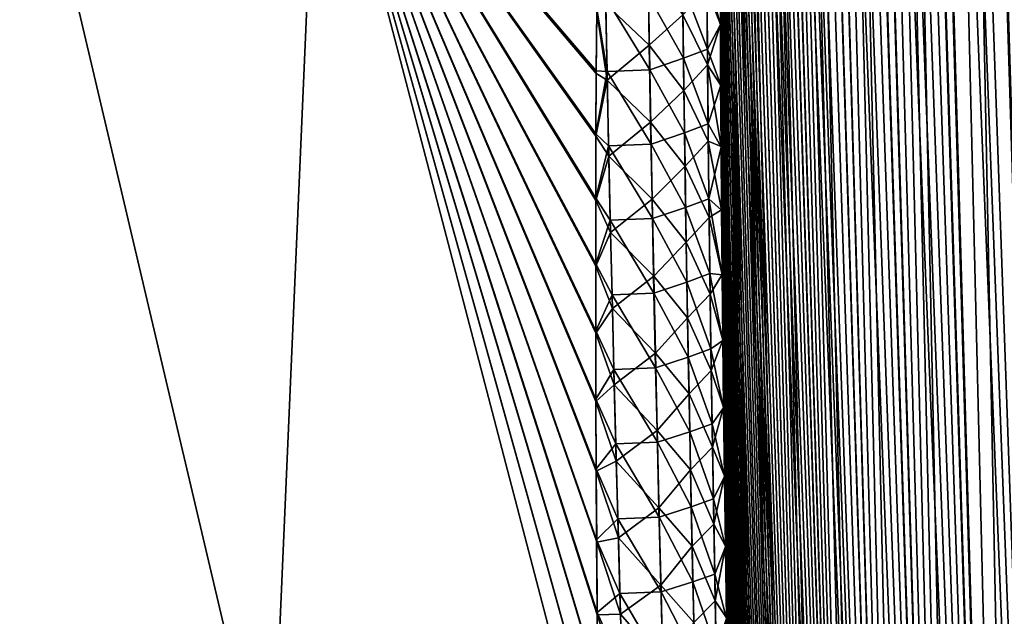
# Model space of a CAD drawing. Header units: metres. Extents: x -109 to 109, y -108 to 40.
# Tile 61 of 216: x -66.33 to -60.09, y -85.4 to -81.62. Entities that reach past the tile are written whole.
import ezdxf

# ---------------------------------------------------------------- set-up
doc = ezdxf.new("R2010")
doc.units = ezdxf.units.M
doc.layers.add('solid_K_24_42_18_000C86_XXX', color=7, linetype='CONTINUOUS')

msp = doc.modelspace()

# ---------------------------------------------------------------- linework, layer by layer
at = {"layer": 'solid_K_24_42_18_000C86_XXX'}
for points in [[(-59.408573, -102.810715, -10.906762), (-60.329746, -68.273499, -10.067431), (-60.178669, -68.203323, -9.783966)], [(-58.977177, -102.831841, 10.116003), (-60.170582, -68.200897, 9.769221), (-60.320919, -68.267998, 10.050425)], [(-59.408573, -102.810715, -10.906762), (-60.178669, -68.203323, -9.783966), (-60.025311, -68.180893, -9.511346)], [(-58.977177, -102.831841, 10.116003), (-60.017929, -68.180771, 9.498561), (-60.170582, -68.200897, 9.769221)], [(-59.408573, -102.810715, -10.906762), (-60.481113, -68.398109, -10.368306), (-60.329746, -68.273499, -10.067431)], [(-59.408455, -102.81073, 10.906535), (-60.320919, -68.267998, 10.050425), (-60.471733, -68.388931, 10.34915)], [(-59.408455, -102.81073, 10.906535), (-58.977177, -102.831841, 10.116003), (-60.320919, -68.267998, 10.050425)], [(-59.801685, -102.747047, -11.718625), (-60.632824, -68.586609, -10.689469), (-60.481113, -68.398109, -10.368306)], [(-59.408455, -102.81073, 10.906535), (-60.471733, -68.388931, 10.34915), (-60.623856, -68.573921, 10.669916)], [(-59.408573, -102.810715, -10.906762), (-59.801685, -102.747047, -11.718625), (-60.481113, -68.398109, -10.368306)], [(-59.801685, -102.747047, -11.718625), (-60.783047, -68.847137, -11.030178), (-60.632824, -68.586609, -10.689469)], [(-59.408455, -102.81073, 10.906535), (-60.623856, -68.573921, 10.669916), (-60.700092, -68.693405, 10.839007)], [(-59.408455, -102.81073, 10.906535), (-60.700092, -68.693405, 10.839007), (-60.775467, -68.832336, 11.012405)], [(-59.801685, -102.747047, -11.718625), (-60.856686, -69.006462, -11.206781), (-60.783047, -68.847137, -11.030178)], [(-59.80162, -102.747063, 11.718479), (-60.775467, -68.832336, 11.012405), (-60.849899, -68.990654, 11.190207)], [(-59.80162, -102.747063, 11.718479), (-59.408455, -102.81073, 10.906535), (-60.775467, -68.832336, 11.012405)], [(-60.155937, -102.640434, -12.551116), (-60.929073, -69.185532, -11.387313), (-60.856686, -69.006462, -11.206781)], [(-59.80162, -102.747063, 11.718479), (-60.849899, -68.990654, 11.190207), (-60.922821, -69.169266, 11.371437)], [(-59.801685, -102.747047, -11.718625), (-60.155937, -102.640434, -12.551116), (-60.856686, -69.006462, -11.206781)], [(-60.155937, -102.640434, -12.551116), (-60.999729, -69.385178, -11.570947), (-60.929073, -69.185532, -11.387313)], [(-59.80162, -102.747063, 11.718479), (-60.922821, -69.169266, 11.371437), (-60.994095, -69.368141, 11.555996)], [(-60.155937, -102.640434, -12.551116), (-61.068596, -69.605354, -11.757725), (-60.999729, -69.385178, -11.570947)], [(-59.80162, -102.747063, 11.718479), (-60.994095, -69.368141, 11.555996), (-61.06348, -69.588257, 11.743578)], [(-59.80162, -102.747063, 11.718479), (-61.06348, -69.588257, 11.743578), (-61.130867, -69.829735, 11.934097)], [(-60.155937, -102.640434, -12.551116), (-61.135406, -69.84716, -11.947262), (-61.068596, -69.605354, -11.757725)], [(-60.155937, -102.640434, -12.551116), (-61.2001, -70.110558, -12.139552), (-61.135406, -69.84716, -11.947262)], [(-60.15591, -102.640442, 12.551044), (-61.130867, -69.829735, 11.934097), (-61.196075, -70.093361, 12.12733)], [(-60.15591, -102.640442, 12.551044), (-59.80162, -102.747063, 11.718479), (-61.130867, -69.829735, 11.934097)], [(-60.15591, -102.640442, 12.551044), (-61.196075, -70.093361, 12.12733), (-61.258976, -70.379463, 12.323109)], [(-60.470486, -102.49028, -13.403612), (-61.262497, -70.39666, -12.33439), (-61.2001, -70.110558, -12.139552)], [(-60.155937, -102.640434, -12.551116), (-60.470486, -102.49028, -13.403612), (-61.2001, -70.110558, -12.139552)], [(-60.470486, -102.49028, -13.403612), (-61.322544, -70.705429, -12.531752), (-61.262497, -70.39666, -12.33439)], [(-60.15591, -102.640442, 12.551044), (-61.258976, -70.379463, 12.323109), (-61.319469, -70.688721, 12.521388)], [(-60.470486, -102.49028, -13.403612), (-61.3801, -71.03817, -12.731528), (-61.322544, -70.705429, -12.531752)], [(-60.15591, -102.640442, 12.551044), (-61.319469, -70.688721, 12.521388), (-61.377441, -71.021805, 12.72204)], [(-60.470486, -102.49028, -13.403612), (-61.435108, -71.394905, -12.933696), (-61.3801, -71.03817, -12.731528)], [(-60.470482, -102.49028, 13.403603), (-61.377441, -71.021805, 12.72204), (-61.432827, -71.379196, 12.925053)], [(-60.470482, -102.49028, 13.403603), (-60.15591, -102.640442, 12.551044), (-61.377441, -71.021805, 12.72204)], [(-60.744411, -102.295357, -14.275787), (-61.48745, -71.777077, -13.13817), (-61.435108, -71.394905, -12.933696)], [(-60.470482, -102.49028, 13.403603), (-61.432827, -71.379196, 12.925053), (-61.485504, -71.76207, 13.130342)], [(-60.470486, -102.49028, -13.403612), (-60.744411, -102.295357, -14.275787), (-61.435108, -71.394905, -12.933696)], [(-60.744411, -102.295357, -14.275787), (-61.53706, -72.184906, -13.344921), (-61.48745, -71.777077, -13.13817)], [(-60.470482, -102.49028, 13.403603), (-61.485504, -71.76207, 13.130342), (-61.535427, -72.170631, 13.337885)], [(-60.744411, -102.295357, -14.275787), (-61.568562, -72.471695, -13.483983), (-61.53706, -72.184906, -13.344921)], [(-60.470482, -102.49028, 13.403603), (-61.535427, -72.170631, 13.337885), (-61.567101, -72.458321, 13.477447)], [(-60.744411, -102.295357, -14.275787), (-61.598763, -72.771019, -13.623995), (-61.568562, -72.471695, -13.483983)], [(-60.470482, -102.49028, 13.403603), (-61.567101, -72.458321, 13.477447), (-61.5975, -72.757851, 13.617982)], [(-60.744411, -102.295357, -14.275787), (-61.62767, -73.082413, -13.764975), (-61.598763, -72.771019, -13.623995)], [(-60.470482, -102.49028, 13.403603), (-61.5975, -72.757851, 13.617982), (-61.626572, -73.069885, 13.759448)], [(-60.744411, -102.295357, -14.275787), (-61.655231, -73.4067, -13.906869), (-61.62767, -73.082413, -13.764975)], [(-60.744419, -102.295349, 14.275813), (-61.626572, -73.069885, 13.759448), (-61.654263, -73.395264, 13.901795)], [(-60.744419, -102.295349, 14.275813), (-60.470482, -102.49028, 13.403603), (-61.626572, -73.069885, 13.759448)], [(-60.976429, -102.054451, -15.166787), (-61.681404, -73.744598, -14.049638), (-61.655231, -73.4067, -13.906869)], [(-60.744419, -102.295349, 14.275813), (-61.654263, -73.395264, 13.901795), (-61.680592, -73.733452, 14.045052)], [(-60.744411, -102.295357, -14.275787), (-60.976429, -102.054451, -15.166787), (-61.655231, -73.4067, -13.906869)], [(-60.976429, -102.054451, -15.166787), (-61.706203, -74.095497, -14.193313), (-61.681404, -73.744598, -14.049638)], [(-60.744419, -102.295349, 14.275813), (-61.680592, -73.733452, 14.045052), (-61.705521, -74.084984, 14.189171)], [(-60.744419, -102.295349, 14.275813), (-61.705521, -74.084984, 14.189171), (-61.728981, -74.450935, 14.33407)], [(-60.976429, -102.054451, -15.166787), (-61.729576, -74.460266, -14.337823), (-61.706203, -74.095497, -14.193313)], [(-60.976429, -102.054451, -15.166787), (-61.751461, -74.839836, -14.483091), (-61.729576, -74.460266, -14.337823)], [(-60.744419, -102.295349, 14.275813), (-61.728981, -74.450935, 14.33407), (-61.750984, -74.83094, 14.47978)], [(-60.976429, -102.054451, -15.166787), (-61.771889, -75.233551, -14.629175), (-61.751461, -74.839836, -14.483091)], [(-60.744419, -102.295349, 14.275813), (-61.750984, -74.83094, 14.47978), (-61.771507, -75.225243, 14.626263)], [(-60.976429, -102.054451, -15.166787), (-61.790802, -75.64222, -14.775979), (-61.771889, -75.233551, -14.629175)], [(-60.976437, -102.054436, 15.166823), (-61.771507, -75.225243, 14.626263), (-61.790474, -75.635094, 14.773389)], [(-60.976437, -102.054436, 15.166823), (-60.744419, -102.295349, 14.275813), (-61.771507, -75.225243, 14.626263)], [(-61.165092, -101.766304, -16.07567), (-61.808128, -76.067032, -14.923372), (-61.790802, -75.64222, -14.775979)], [(-60.976437, -102.054436, 15.166823), (-61.790474, -75.635094, 14.773389), (-61.80788, -76.060555, 14.921158)], [(-60.976429, -102.054451, -15.166787), (-61.165092, -101.766304, -16.07567), (-61.790802, -75.64222, -14.775979)], [(-61.165092, -101.766304, -16.07567), (-61.823902, -76.507362, -15.07143), (-61.808128, -76.067032, -14.923372)], [(-60.976437, -102.054436, 15.166823), (-61.80788, -76.060555, 14.921158), (-61.82373, -76.501389, 15.069578)], [(-61.165092, -101.766304, -16.07567), (-61.83469, -76.848145, -15.182853), (-61.823902, -76.507362, -15.07143)], [(-60.976437, -102.054436, 15.166823), (-61.82373, -76.501389, 15.069578), (-61.834541, -76.842949, 15.181206)], [(-61.165092, -101.766304, -16.07567), (-61.84454, -77.198647, -15.2945), (-61.83469, -76.848145, -15.182853)], [(-60.976437, -102.054436, 15.166823), (-61.834541, -76.842949, 15.181206), (-61.844398, -77.194481, 15.293021)], [(-61.165092, -101.766304, -16.07567), (-61.853428, -77.559265, -15.406321), (-61.84454, -77.198647, -15.2945)], [(-60.976437, -102.054436, 15.166823), (-61.844398, -77.194481, 15.293021), (-61.85334, -77.555305, 15.405124)], [(-61.165092, -101.766304, -16.07567), (-61.861404, -77.929276, -15.518421), (-61.853428, -77.559265, -15.406321)], [(-60.976437, -102.054436, 15.166823), (-61.85334, -77.555305, 15.405124), (-61.861355, -77.925667, 15.517464)], [(-61.165092, -101.766304, -16.07567), (-61.868435, -78.309158, -15.630713), (-61.861404, -77.929276, -15.518421)], [(-60.976437, -102.054436, 15.166823), (-61.861355, -77.925667, 15.517464), (-61.868393, -78.306259, 15.629923)], [(-61.165092, -101.766304, -16.07567), (-61.874474, -78.699631, -15.743069), (-61.868435, -78.309158, -15.630713)], [(-61.1651, -101.766289, 16.075701), (-61.868393, -78.306259, 15.629923), (-61.874424, -78.697769, 15.742383)], [(-61.1651, -101.766289, 16.075701), (-60.976437, -102.054436, 15.166823), (-61.868393, -78.306259, 15.629923)], [(-61.308887, -101.428734, -17.001799), (-61.879494, -79.101295, -15.855385), (-61.874474, -78.699631, -15.743069)], [(-61.1651, -101.766289, 16.075701), (-61.874424, -78.697769, 15.742383), (-61.879471, -79.099777, 15.854929)], [(-61.165092, -101.766304, -16.07567), (-61.308887, -101.428734, -17.001799), (-61.874474, -78.699631, -15.743069)], [(-61.1651, -101.766289, 16.075701), (-61.879471, -79.099777, 15.854929), (-61.883556, -79.512077, 15.967579)], [(-61.308887, -101.428734, -17.001799), (-61.883549, -79.513367, -15.967812), (-61.879494, -79.101295, -15.855385)], [(-61.1651, -101.766289, 16.075701), (-61.883556, -79.512077, 15.967579), (-61.886627, -79.935493, 16.080168)], [(-61.308887, -101.428734, -17.001799), (-61.88662, -79.93618, -16.080265), (-61.883549, -79.513367, -15.967812)], [(-64.734818, -86.734787, -20.377903), (-66.950813, -86.7062, -21.500633), (-66.347542, -79.883408, -19.791046)], [(-66.950813, -86.7062, 21.500633), (-64.734818, -86.734787, 20.377903), (-66.347496, -79.883408, 19.791019)], [(-64.734818, -86.734787, -20.377903), (-66.347542, -79.883408, -19.791046), (-64.436668, -79.883408, -18.687798)], [(-64.734818, -86.734787, 20.377903), (-64.436569, -79.883408, 18.687735), (-66.347496, -79.883408, 19.791019)], [(-62.654503, -86.706192, -19.020157), (-64.734818, -86.734787, -20.377903), (-64.436668, -79.883408, -18.687798)], [(-64.734818, -86.734787, 20.377903), (-62.654507, -86.706215, 19.020164), (-64.436569, -79.883408, 18.687735)], [(-62.659912, -86.260391, -18.935131), (-62.654503, -86.706192, -19.020157), (-64.436668, -79.883408, -18.687798)], [(-62.664787, -85.822136, -18.849112), (-62.659912, -86.260391, -18.935131), (-64.436668, -79.883408, -18.687798)], [(-62.669033, -85.391685, -18.762177), (-62.664787, -85.822136, -18.849112), (-64.436668, -79.883408, -18.687798)], [(-62.672714, -84.93177, -18.666391), (-62.669033, -85.391685, -18.762177), (-64.436668, -79.883408, -18.687798)], [(-62.675476, -84.481514, -18.5697), (-62.672714, -84.93177, -18.666391), (-64.436668, -79.883408, -18.687798)], [(-62.677387, -84.040398, -18.47216), (-62.675476, -84.481514, -18.5697), (-64.436668, -79.883408, -18.687798)], [(-62.678539, -83.607903, -18.373827), (-62.677387, -84.040398, -18.47216), (-64.436668, -79.883408, -18.687798)], [(-62.679016, -83.183517, -18.274744), (-62.678539, -83.607903, -18.373827), (-64.436668, -79.883408, -18.687798)], [(-62.678776, -82.767273, -18.174982), (-62.679016, -83.183517, -18.274744), (-64.436668, -79.883408, -18.687798)], [(-62.677578, -82.359993, -18.074654), (-62.678776, -82.767273, -18.174982), (-64.436668, -79.883408, -18.687798)], [(-62.675484, -81.961281, -17.973806), (-62.677578, -82.359993, -18.074654), (-64.436668, -79.883408, -18.687798)], [(-62.672562, -81.570717, -17.872478), (-62.675484, -81.961281, -17.973806), (-64.436668, -79.883408, -18.687798)], [(-62.675381, -81.944321, 17.969463), (-62.672421, -81.553368, 17.867926), (-64.436569, -79.883408, 18.687735)], [(-62.677513, -82.343414, 18.070517), (-62.675381, -81.944321, 17.969463), (-64.436569, -79.883408, 18.687735)], [(-62.678745, -82.751099, 18.171047), (-62.677513, -82.343414, 18.070517), (-64.436569, -79.883408, 18.687735)], [(-62.67902, -83.16774, 18.271009), (-62.678745, -82.751099, 18.171047), (-64.436569, -79.883408, 18.687735)], [(-62.678574, -83.592545, 18.370287), (-62.67902, -83.16774, 18.271009), (-64.436569, -79.883408, 18.687735)], [(-62.677448, -84.025459, 18.468813), (-62.678574, -83.592545, 18.370287), (-64.436569, -79.883408, 18.687735)], [(-62.675556, -84.46701, 18.566542), (-62.677448, -84.025459, 18.468813), (-64.436569, -79.883408, 18.687735)], [(-62.672817, -84.917702, 18.663418), (-62.675556, -84.46701, 18.566542), (-64.436569, -79.883408, 18.687735)], [(-62.669155, -85.378067, 18.759384), (-62.672817, -84.917702, 18.663418), (-64.436569, -79.883408, 18.687735)], [(-62.664879, -85.81292, 18.847275), (-62.669155, -85.378067, 18.759384), (-64.436569, -79.883408, 18.687735)], [(-62.659966, -86.255722, 18.934229), (-62.664879, -85.81292, 18.847275), (-64.436569, -79.883408, 18.687735)], [(-62.654507, -86.706215, 19.020164), (-62.659966, -86.255722, 18.934229), (-64.436569, -79.883408, 18.687735)], [(-61.308887, -101.428734, -17.001799), (-61.888653, -80.37056, -16.192568), (-61.88662, -79.93618, -16.080265)], [(-61.1651, -101.766289, 16.075701), (-61.886627, -79.935493, 16.080168), (-61.888638, -80.370819, 16.192528)], [(-61.308887, -101.428734, -17.001799), (-61.889614, -80.817314, -16.304554), (-61.888653, -80.37056, -16.192568)], [(-61.1651, -101.766289, 16.075701), (-61.888638, -80.370819, 16.192528), (-61.889603, -80.818108, 16.304655)], [(-61.308887, -101.428734, -17.001799), (-61.889557, -81.275711, -16.416389), (-61.889614, -80.817314, -16.304554)], [(-61.1651, -101.766289, 16.075701), (-61.889603, -80.818108, 16.304655), (-61.889568, -81.276611, 16.416706)], [(-62.346832, -81.296158, -17.484798), (-62.339264, -81.7827, -17.600899), (-62.615303, -81.522575, -17.814129)], [(-62.346832, -81.296158, -17.484798), (-62.126202, -81.591324, -17.232656), (-62.339264, -81.7827, -17.600899)], [(-61.975117, -81.336174, 16.813101), (-61.88879, -81.652077, 16.506147), (-61.889568, -81.276611, 16.416706)], [(-61.974365, -81.425003, -16.833797), (-61.889557, -81.275711, -16.416389), (-61.888779, -81.650833, -16.505735)], [(-61.1651, -101.766289, 16.075701), (-61.889568, -81.276611, 16.416706), (-61.88879, -81.652077, 16.506147)], [(-61.308887, -101.428734, -17.001799), (-61.888779, -81.650833, -16.505735), (-61.889557, -81.275711, -16.416389)], [(-61.971619, -81.80864, 16.924576), (-61.975117, -81.336174, 16.813101), (-62.128704, -81.394356, 17.186258)], [(-61.971619, -81.80864, 16.924576), (-61.88879, -81.652077, 16.506147), (-61.975117, -81.336174, 16.813101)], [(-62.123032, -81.865929, 17.29744), (-62.128704, -81.394356, 17.186258), (-62.344486, -81.469185, 17.526794)], [(-61.971619, -81.80864, 16.924576), (-62.128704, -81.394356, 17.186258), (-62.123032, -81.865929, 17.29744)], [(-61.974365, -81.425003, -16.833797), (-61.9706, -81.907463, -16.946951), (-62.126202, -81.591324, -17.232656)], [(-61.974365, -81.425003, -16.833797), (-61.888779, -81.650833, -16.505735), (-61.9706, -81.907463, -16.946951)], [(-62.607105, -81.94973, 17.91589), (-62.616211, -81.479279, 17.803753), (-62.672421, -81.553368, 17.867926)], [(-62.336899, -81.939445, 17.637871), (-62.344486, -81.469185, 17.526794), (-62.616211, -81.479279, 17.803753)], [(-62.336899, -81.939445, 17.637871), (-62.616211, -81.479279, 17.803753), (-62.607105, -81.94973, 17.91589)], [(-62.123032, -81.865929, 17.29744), (-62.344486, -81.469185, 17.526794), (-62.336899, -81.939445, 17.637871)], [(-62.605888, -82.004044, -17.928528), (-62.675484, -81.961281, -17.973806), (-62.672562, -81.570717, -17.872478)], [(-62.607105, -81.94973, 17.91589), (-62.672421, -81.553368, 17.867926), (-62.675381, -81.944321, 17.969463)], [(-62.615303, -81.522575, -17.814129), (-62.605888, -82.004044, -17.928528), (-62.672562, -81.570717, -17.872478)], [(-62.339264, -81.7827, -17.600899), (-62.605888, -82.004044, -17.928528), (-62.615303, -81.522575, -17.814129)], [(-62.339264, -81.7827, -17.600899), (-62.126202, -81.591324, -17.232656), (-62.120071, -82.070229, -17.344149)], [(-61.9706, -81.907463, -16.946951), (-62.120071, -82.070229, -17.344149), (-62.126202, -81.591324, -17.232656)], [(-61.971619, -81.80864, 16.924576), (-61.887318, -82.035759, 16.595282), (-61.88879, -81.652077, 16.506147)], [(-61.9706, -81.907463, -16.946951), (-61.888779, -81.650833, -16.505735), (-61.887325, -82.033943, -16.594837)], [(-61.1651, -101.766289, 16.075701), (-61.88879, -81.652077, 16.506147), (-61.887318, -82.035759, 16.595282)], [(-61.308887, -101.428734, -17.001799), (-61.887325, -82.033943, -16.594837), (-61.888779, -81.650833, -16.505735)], [(-62.339264, -81.7827, -17.600899), (-62.330849, -82.269882, -17.713667), (-62.605888, -82.004044, -17.928528)], [(-62.339264, -81.7827, -17.600899), (-62.120071, -82.070229, -17.344149), (-62.330849, -82.269882, -17.713667)], [(-61.967201, -82.281868, 17.03297), (-61.971619, -81.80864, 16.924576), (-62.123032, -81.865929, 17.29744)], [(-61.967201, -82.281868, 17.03297), (-61.887318, -82.035759, 16.595282), (-61.971619, -81.80864, 16.924576)], [(-62.11652, -82.338181, 17.40554), (-62.123032, -81.865929, 17.29744), (-62.336899, -81.939445, 17.637871)], [(-61.967201, -82.281868, 17.03297), (-62.123032, -81.865929, 17.29744), (-62.11652, -82.338181, 17.40554)], [(-62.607105, -81.94973, 17.91589), (-62.675381, -81.944321, 17.969463), (-62.677513, -82.343414, 18.070517)], [(-62.597275, -82.420723, 18.024899), (-62.607105, -81.94973, 17.91589), (-62.677513, -82.343414, 18.070517)], [(-62.328541, -82.410301, 17.745865), (-62.336899, -81.939445, 17.637871), (-62.607105, -81.94973, 17.91589)], [(-62.328541, -82.410301, 17.745865), (-62.607105, -81.94973, 17.91589), (-62.597275, -82.420723, 18.024899)], [(-62.11652, -82.338181, 17.40554), (-62.336899, -81.939445, 17.637871), (-62.328541, -82.410301, 17.745865)], [(-61.9706, -81.907463, -16.946951), (-61.965897, -82.390709, -17.05691), (-62.120071, -82.070229, -17.344149)], [(-61.9706, -81.907463, -16.946951), (-61.887325, -82.033943, -16.594837), (-61.885166, -82.425545, -16.683571)], [(-61.9706, -81.907463, -16.946951), (-61.885166, -82.425545, -16.683571), (-61.965897, -82.390709, -17.05691)], [(-62.605888, -82.004044, -17.928528), (-62.677578, -82.359993, -18.074654), (-62.675484, -81.961281, -17.973806)], [(-62.605888, -82.004044, -17.928528), (-62.595718, -82.486076, -18.039656), (-62.677578, -82.359993, -18.074654)], [(-62.330849, -82.269882, -17.713667), (-62.595718, -82.486076, -18.039656), (-62.605888, -82.004044, -17.928528)], [(-62.330849, -82.269882, -17.713667), (-62.120071, -82.070229, -17.344149), (-62.113102, -82.54982, -17.452494)], [(-61.965897, -82.390709, -17.05691), (-62.113102, -82.54982, -17.452494), (-62.120071, -82.070229, -17.344149)], [(-61.967201, -82.281868, 17.03297), (-61.885132, -82.428131, 16.683987), (-61.887318, -82.035759, 16.595282)], [(-61.308887, -101.428734, -17.001799), (-61.885166, -82.425545, -16.683571), (-61.887325, -82.033943, -16.594837)], [(-61.308891, -101.428719, 17.001829), (-61.887318, -82.035759, 16.595282), (-61.885132, -82.428131, 16.683987)], [(-61.308891, -101.428719, 17.001829), (-61.1651, -101.766289, 16.075701), (-61.887318, -82.035759, 16.595282)], [(-62.330849, -82.269882, -17.713667), (-62.321644, -82.75769, -17.823179), (-62.595718, -82.486076, -18.039656)], [(-62.330849, -82.269882, -17.713667), (-62.113102, -82.54982, -17.452494), (-62.321644, -82.75769, -17.823179)], [(-61.961926, -82.755821, 17.138355), (-61.967201, -82.281868, 17.03297), (-62.11652, -82.338181, 17.40554)], [(-61.961926, -82.755821, 17.138355), (-61.885132, -82.428131, 16.683987), (-61.967201, -82.281868, 17.03297)], [(-62.595718, -82.486076, -18.039656), (-62.678776, -82.767273, -18.174982), (-62.677578, -82.359993, -18.074654)], [(-62.597275, -82.420723, 18.024899), (-62.677513, -82.343414, 18.070517), (-62.678745, -82.751099, 18.171047)], [(-62.109226, -82.811066, 17.51063), (-62.11652, -82.338181, 17.40554), (-62.328541, -82.410301, 17.745865)], [(-61.961926, -82.755821, 17.138355), (-62.11652, -82.338181, 17.40554), (-62.109226, -82.811066, 17.51063)], [(-62.586765, -82.892235, 18.130852), (-62.597275, -82.420723, 18.024899), (-62.678745, -82.751099, 18.171047)], [(-62.319462, -82.881729, 17.850842), (-62.328541, -82.410301, 17.745865), (-62.597275, -82.420723, 18.024899)], [(-62.319462, -82.881729, 17.850842), (-62.597275, -82.420723, 18.024899), (-62.586765, -82.892235, 18.130852)], [(-62.109226, -82.811066, 17.51063), (-62.328541, -82.410301, 17.745865), (-62.319462, -82.881729, 17.850842)], [(-61.965897, -82.390709, -17.05691), (-61.960304, -82.874702, -17.163742), (-62.113102, -82.54982, -17.452494)], [(-61.965897, -82.390709, -17.05691), (-61.885166, -82.425545, -16.683571), (-61.88229, -82.826065, -16.771826)], [(-61.965897, -82.390709, -17.05691), (-61.88229, -82.826065, -16.771826), (-61.960304, -82.874702, -17.163742)], [(-61.961926, -82.755821, 17.138355), (-61.882256, -82.828911, 16.772346), (-61.885132, -82.428131, 16.683987)], [(-61.406044, -101.039337, -17.944174), (-61.88229, -82.826065, -16.771826), (-61.885166, -82.425545, -16.683571)], [(-61.308887, -101.428734, -17.001799), (-61.406044, -101.039337, -17.944174), (-61.885166, -82.425545, -16.683571)], [(-61.308891, -101.428719, 17.001829), (-61.885132, -82.428131, 16.683987), (-61.882256, -82.828911, 16.772346)], [(-62.595718, -82.486076, -18.039656), (-62.584846, -82.968643, -18.147591), (-62.678776, -82.767273, -18.174982)], [(-62.321644, -82.75769, -17.823179), (-62.584846, -82.968643, -18.147591), (-62.595718, -82.486076, -18.039656)], [(-62.321644, -82.75769, -17.823179), (-62.113102, -82.54982, -17.452494), (-62.105347, -83.03006, -17.557762)], [(-61.960304, -82.874702, -17.163742), (-62.105347, -83.03006, -17.557762), (-62.113102, -82.54982, -17.452494)], [(-62.586765, -82.892235, 18.130852), (-62.678745, -82.751099, 18.171047), (-62.67902, -83.16774, 18.271009)], [(-62.321644, -82.75769, -17.823179), (-62.311707, -83.246086, -17.929508), (-62.584846, -82.968643, -18.147591)], [(-62.321644, -82.75769, -17.823179), (-62.105347, -83.03006, -17.557762), (-62.311707, -83.246086, -17.929508)], [(-61.955849, -83.230453, 17.240793), (-61.961926, -82.755821, 17.138355), (-62.109226, -82.811066, 17.51063)], [(-61.961926, -82.755821, 17.138355), (-61.878731, -83.237595, 16.860491), (-61.882256, -82.828911, 16.772346)], [(-61.955849, -83.230453, 17.240793), (-61.878731, -83.237595, 16.860491), (-61.961926, -82.755821, 17.138355)], [(-62.584846, -82.968643, -18.147591), (-62.679016, -83.183517, -18.274744), (-62.678776, -82.767273, -18.174982)], [(-62.101196, -83.284569, 17.61277), (-62.109226, -82.811066, 17.51063), (-62.319462, -82.881729, 17.850842)], [(-61.955849, -83.230453, 17.240793), (-62.109226, -82.811066, 17.51063), (-62.101196, -83.284569, 17.61277)], [(-61.960304, -82.874702, -17.163742), (-61.88229, -82.826065, -16.771826), (-61.878746, -83.234756, -16.859808)], [(-61.406044, -101.039337, -17.944174), (-61.878746, -83.234756, -16.859808), (-61.88229, -82.826065, -16.771826)], [(-62.309715, -83.353699, 17.952868), (-62.319462, -82.881729, 17.850842), (-62.586765, -82.892235, 18.130852)], [(-62.101196, -83.284569, 17.61277), (-62.319462, -82.881729, 17.850842), (-62.309715, -83.353699, 17.952868)], [(-61.960304, -82.874702, -17.163742), (-61.953892, -83.359398, -17.267519), (-62.105347, -83.03006, -17.557762)], [(-61.960304, -82.874702, -17.163742), (-61.878746, -83.234756, -16.859808), (-61.953892, -83.359398, -17.267519)], [(-61.308891, -101.428719, 17.001829), (-61.882256, -82.828911, 16.772346), (-61.878731, -83.237595, 16.860491)], [(-62.57563, -83.364243, 18.233814), (-62.586765, -82.892235, 18.130852), (-62.67902, -83.16774, 18.271009)], [(-62.309715, -83.353699, 17.952868), (-62.586765, -82.892235, 18.130852), (-62.57563, -83.364243, 18.233814)], [(-62.584846, -82.968643, -18.147591), (-62.573326, -83.451729, -18.252407), (-62.679016, -83.183517, -18.274744)], [(-62.311707, -83.246086, -17.929508), (-62.573326, -83.451729, -18.252407), (-62.584846, -82.968643, -18.147591)], [(-62.311707, -83.246086, -17.929508), (-62.105347, -83.03006, -17.557762), (-62.096859, -83.510918, -17.660025)], [(-61.953892, -83.359398, -17.267519), (-62.096859, -83.510918, -17.660025), (-62.105347, -83.03006, -17.557762)], [(-62.57563, -83.364243, 18.233814), (-62.67902, -83.16774, 18.271009), (-62.678574, -83.592545, 18.370287)], [(-62.573326, -83.451729, -18.252407), (-62.678539, -83.607903, -18.373827), (-62.679016, -83.183517, -18.274744)], [(-62.311707, -83.246086, -17.929508), (-62.301102, -83.735046, -18.032732), (-62.573326, -83.451729, -18.252407)], [(-62.311707, -83.246086, -17.929508), (-62.096859, -83.510918, -17.660025), (-62.301102, -83.735046, -18.032732)], [(-61.949017, -83.705742, 17.340342), (-61.955849, -83.230453, 17.240793), (-62.101196, -83.284569, 17.61277)], [(-61.955849, -83.230453, 17.240793), (-61.874523, -83.654716, 16.948257), (-61.878731, -83.237595, 16.860491)], [(-61.949017, -83.705742, 17.340342), (-61.874523, -83.654716, 16.948257), (-61.955849, -83.230453, 17.240793)], [(-61.953892, -83.359398, -17.267519), (-61.878746, -83.234756, -16.859808), (-61.874542, -83.651665, -16.947495)], [(-61.406044, -101.039337, -17.944174), (-61.874542, -83.651665, -16.947495), (-61.878746, -83.234756, -16.859808)], [(-61.308891, -101.428719, 17.001829), (-61.878731, -83.237595, 16.860491), (-61.874523, -83.654716, 16.948257)], [(-62.092487, -83.758652, 17.712023), (-62.101196, -83.284569, 17.61277), (-62.309715, -83.353699, 17.952868)], [(-61.949017, -83.705742, 17.340342), (-62.101196, -83.284569, 17.61277), (-62.092487, -83.758652, 17.712023)], [(-62.563923, -83.836723, 18.333855), (-62.57563, -83.364243, 18.233814), (-62.678574, -83.592545, 18.370287)], [(-62.299351, -83.826187, 18.052006), (-62.309715, -83.353699, 17.952868), (-62.57563, -83.364243, 18.233814)], [(-62.299351, -83.826187, 18.052006), (-62.57563, -83.364243, 18.233814), (-62.563923, -83.836723, 18.333855)], [(-62.092487, -83.758652, 17.712023), (-62.309715, -83.353699, 17.952868), (-62.299351, -83.826187, 18.052006)], [(-61.953892, -83.359398, -17.267519), (-61.946712, -83.844765, -17.368305), (-62.096859, -83.510918, -17.660025)], [(-61.953892, -83.359398, -17.267519), (-61.874542, -83.651665, -16.947495), (-61.946712, -83.844765, -17.368305)], [(-62.573326, -83.451729, -18.252407), (-62.561214, -83.935303, -18.354181), (-62.678539, -83.607903, -18.373827)], [(-62.301102, -83.735046, -18.032732), (-62.561214, -83.935303, -18.354181), (-62.573326, -83.451729, -18.252407)], [(-62.301102, -83.735046, -18.032732), (-62.096859, -83.510918, -17.660025), (-62.0877, -83.992348, -17.759348)], [(-61.946712, -83.844765, -17.368305), (-62.0877, -83.992348, -17.759348), (-62.096859, -83.510918, -17.660025)], [(-62.563923, -83.836723, 18.333855), (-62.678574, -83.592545, 18.370287), (-62.677448, -84.025459, 18.468813)], [(-62.561214, -83.935303, -18.354181), (-62.677387, -84.040398, -18.47216), (-62.678539, -83.607903, -18.373827)], [(-61.949017, -83.705742, 17.340342), (-61.86961, -84.080841, 17.035482), (-61.874523, -83.654716, 16.948257)], [(-61.946712, -83.844765, -17.368305), (-61.874542, -83.651665, -16.947495), (-61.869644, -84.077362, -17.034716)], [(-61.406044, -101.039337, -17.944174), (-61.869644, -84.077362, -17.034716), (-61.874542, -83.651665, -16.947495)], [(-61.308891, -101.428719, 17.001829), (-61.874523, -83.654716, 16.948257), (-61.86961, -84.080841, 17.035482)], [(-62.301102, -83.735046, -18.032732), (-62.289879, -84.224541, -18.132923), (-62.561214, -83.935303, -18.354181)], [(-62.301102, -83.735046, -18.032732), (-62.0877, -83.992348, -17.759348), (-62.289879, -84.224541, -18.132923)], [(-62.083153, -84.233292, 17.808453), (-62.092487, -83.758652, 17.712023), (-62.299351, -83.826187, 18.052006)], [(-61.94149, -84.181641, 17.437063), (-61.949017, -83.705742, 17.340342), (-62.092487, -83.758652, 17.712023)], [(-61.94149, -84.181641, 17.437063), (-62.092487, -83.758652, 17.712023), (-62.083153, -84.233292, 17.808453)], [(-61.94149, -84.181641, 17.437063), (-61.86961, -84.080841, 17.035482), (-61.949017, -83.705742, 17.340342)], [(-62.551685, -84.309654, 18.431038), (-62.563923, -83.836723, 18.333855), (-62.677448, -84.025459, 18.468813)], [(-62.288422, -84.299179, 18.148323), (-62.299351, -83.826187, 18.052006), (-62.563923, -83.836723, 18.333855)], [(-62.288422, -84.299179, 18.148323), (-62.563923, -83.836723, 18.333855), (-62.551685, -84.309654, 18.431038)], [(-62.083153, -84.233292, 17.808453), (-62.299351, -83.826187, 18.052006), (-62.288422, -84.299179, 18.148323)], [(-61.946712, -83.844765, -17.368305), (-61.938824, -84.330757, -17.466167), (-62.0877, -83.992348, -17.759348)], [(-61.946712, -83.844765, -17.368305), (-61.869644, -84.077362, -17.034716), (-61.938824, -84.330757, -17.466167)], [(-62.561214, -83.935303, -18.354181), (-62.548565, -84.41935, -18.452978), (-62.677387, -84.040398, -18.47216)], [(-62.289879, -84.224541, -18.132923), (-62.548565, -84.41935, -18.452978), (-62.561214, -83.935303, -18.354181)], [(-62.289879, -84.224541, -18.132923), (-62.0877, -83.992348, -17.759348), (-62.077923, -84.474342, -17.855795)], [(-61.938824, -84.330757, -17.466167), (-62.077923, -84.474342, -17.855795), (-62.0877, -83.992348, -17.759348)], [(-62.551685, -84.309654, 18.431038), (-62.677448, -84.025459, 18.468813), (-62.675556, -84.46701, 18.566542)], [(-62.548565, -84.41935, -18.452978), (-62.675476, -84.481514, -18.5697), (-62.677387, -84.040398, -18.47216)], [(-61.94149, -84.181641, 17.437063), (-61.863968, -84.516533, 17.122004), (-61.86961, -84.080841, 17.035482)], [(-61.938824, -84.330757, -17.466167), (-61.869644, -84.077362, -17.034716), (-61.864033, -84.512413, -17.121298)], [(-61.406044, -101.039337, -17.944174), (-61.864033, -84.512413, -17.121298), (-61.869644, -84.077362, -17.034716)], [(-61.308891, -101.428719, 17.001829), (-61.86961, -84.080841, 17.035482), (-61.863968, -84.516533, 17.122004)], [(-61.933315, -84.658127, 17.531017), (-61.94149, -84.181641, 17.437063), (-62.083153, -84.233292, 17.808453)], [(-61.933315, -84.658127, 17.531017), (-61.863968, -84.516533, 17.122004), (-61.94149, -84.181641, 17.437063)], [(-62.289879, -84.224541, -18.132923), (-62.278088, -84.714546, -18.230137), (-62.548565, -84.41935, -18.452978)], [(-62.289879, -84.224541, -18.132923), (-62.077923, -84.474342, -17.855795), (-62.278088, -84.714546, -18.230137)], [(-62.073235, -84.70845, 17.902115), (-62.083153, -84.233292, 17.808453), (-62.288422, -84.299179, 18.148323)], [(-61.933315, -84.658127, 17.531017), (-62.083153, -84.233292, 17.808453), (-62.073235, -84.70845, 17.902115)], [(-62.538967, -84.783028, 18.525419), (-62.551685, -84.309654, 18.431038), (-62.675556, -84.46701, 18.566542)], [(-62.27697, -84.772636, 18.241873), (-62.288422, -84.299179, 18.148323), (-62.551685, -84.309654, 18.431038)], [(-62.27697, -84.772636, 18.241873), (-62.551685, -84.309654, 18.431038), (-62.538967, -84.783028, 18.525419)], [(-62.073235, -84.70845, 17.902115), (-62.288422, -84.299179, 18.148323), (-62.27697, -84.772636, 18.241873)], [(-61.938824, -84.330757, -17.466167), (-61.930271, -84.817352, -17.561161), (-62.077923, -84.474342, -17.855795)], [(-61.938824, -84.330757, -17.466167), (-61.864033, -84.512413, -17.121298), (-61.930271, -84.817352, -17.561161)], [(-62.548565, -84.41935, -18.452978), (-62.535416, -84.903847, -18.548847), (-62.675476, -84.481514, -18.5697)], [(-62.278088, -84.714546, -18.230137), (-62.535416, -84.903847, -18.548847), (-62.548565, -84.41935, -18.452978)], [(-62.538967, -84.783028, 18.525419), (-62.675556, -84.46701, 18.566542), (-62.672817, -84.917702, 18.663418)], [(-62.535416, -84.903847, -18.548847), (-62.672714, -84.93177, -18.666391), (-62.675476, -84.481514, -18.5697)], [(-62.278088, -84.714546, -18.230137), (-62.077923, -84.474342, -17.855795), (-62.067562, -84.956871, -17.949413)], [(-61.930271, -84.817352, -17.561161), (-62.067562, -84.956871, -17.949413), (-62.077923, -84.474342, -17.855795)], [(-61.933315, -84.658127, 17.531017), (-61.857597, -84.961952, 17.207771), (-61.863968, -84.516533, 17.122004)], [(-61.930271, -84.817352, -17.561161), (-61.864033, -84.512413, -17.121298), (-61.857681, -84.957397, -17.207073)], [(-61.406044, -101.039337, -17.944174), (-61.857681, -84.957397, -17.207073), (-61.864033, -84.512413, -17.121298)], [(-61.308891, -101.428719, 17.001829), (-61.863968, -84.516533, 17.122004), (-61.857597, -84.961952, 17.207771)], [(-61.924534, -85.135178, 17.622252), (-61.933315, -84.658127, 17.531017), (-62.073235, -84.70845, 17.902115)], [(-61.924534, -85.135178, 17.622252), (-61.857597, -84.961952, 17.207771), (-61.933315, -84.658127, 17.531017)], [(-62.278088, -84.714546, -18.230137), (-62.265766, -85.205048, -18.324427), (-62.535416, -84.903847, -18.548847)], [(-62.278088, -84.714546, -18.230137), (-62.067562, -84.956871, -17.949413), (-62.265766, -85.205048, -18.324427)], [(-62.062775, -85.18412, 17.993059), (-62.073235, -84.70845, 17.902115), (-62.27697, -84.772636, 18.241873)], [(-61.924534, -85.135178, 17.622252), (-62.073235, -84.70845, 17.902115), (-62.062775, -85.18412, 17.993059)], [(-62.525803, -85.256813, 18.617046), (-62.538967, -84.783028, 18.525419), (-62.672817, -84.917702, 18.663418)], [(-62.26503, -85.246559, 18.332701), (-62.27697, -84.772636, 18.241873), (-62.538967, -84.783028, 18.525419)], [(-62.26503, -85.246559, 18.332701), (-62.538967, -84.783028, 18.525419), (-62.525803, -85.256813, 18.617046)], [(-62.062775, -85.18412, 17.993059), (-62.27697, -84.772636, 18.241873), (-62.26503, -85.246559, 18.332701)], [(-61.930271, -84.817352, -17.561161), (-61.921104, -85.304527, -17.653328), (-62.067562, -84.956871, -17.949413)], [(-61.930271, -84.817352, -17.561161), (-61.857681, -84.957397, -17.207073), (-61.921104, -85.304527, -17.653328)], [(-62.525803, -85.256813, 18.617046), (-62.672817, -84.917702, 18.663418), (-62.669155, -85.378067, 18.759384)], [(-62.535416, -84.903847, -18.548847), (-62.521809, -85.388779, -18.641844), (-62.672714, -84.93177, -18.666391)], [(-62.521809, -85.388779, -18.641844), (-62.669033, -85.391685, -18.762177), (-62.672714, -84.93177, -18.666391)], [(-62.265766, -85.205048, -18.324427), (-62.521809, -85.388779, -18.641844), (-62.535416, -84.903847, -18.548847)], [(-62.265766, -85.205048, -18.324427), (-62.067562, -84.956871, -17.949413), (-62.056664, -85.439903, -18.040251)], [(-61.921104, -85.304527, -17.653328), (-62.056664, -85.439903, -18.040251), (-62.067562, -84.956871, -17.949413)], [(-61.924534, -85.135178, 17.622252), (-61.850571, -85.416138, 17.293095), (-61.857597, -84.961952, 17.207771)], [(-61.921104, -85.304527, -17.653328), (-61.857681, -84.957397, -17.207073), (-61.850636, -85.411736, -17.292233)], [(-61.406044, -101.039337, -17.944174), (-61.850636, -85.411736, -17.292233), (-61.857681, -84.957397, -17.207073)], [(-61.308891, -101.428719, 17.001829), (-61.857597, -84.961952, 17.207771), (-61.850571, -85.416138, 17.293095)], [(-62.051807, -85.660271, 18.081326), (-62.062775, -85.18412, 17.993059), (-62.26503, -85.246559, 18.332701)], [(-61.915188, -85.612762, 17.710804), (-61.924534, -85.135178, 17.622252), (-62.062775, -85.18412, 17.993059)], [(-61.915188, -85.612762, 17.710804), (-62.062775, -85.18412, 17.993059), (-62.051807, -85.660271, 18.081326)], [(-61.915188, -85.612762, 17.710804), (-61.850571, -85.416138, 17.293095), (-61.924534, -85.135178, 17.622252)], [(-62.512226, -85.73101, 18.705965), (-62.525803, -85.256813, 18.617046), (-62.669155, -85.378067, 18.759384)], [(-62.252644, -85.720917, 18.420851), (-62.26503, -85.246559, 18.332701), (-62.525803, -85.256813, 18.617046)], [(-62.252644, -85.720917, 18.420851), (-62.525803, -85.256813, 18.617046), (-62.512226, -85.73101, 18.705965)], [(-62.265766, -85.205048, -18.324427), (-62.252968, -85.696014, -18.415844), (-62.521809, -85.388779, -18.641844)], [(-62.265766, -85.205048, -18.324427), (-62.056664, -85.439903, -18.040251), (-62.252968, -85.696014, -18.415844)], [(-62.051807, -85.660271, 18.081326), (-62.26503, -85.246559, 18.332701), (-62.252644, -85.720917, 18.420851)], [(-61.921104, -85.304527, -17.653328), (-61.911358, -85.792244, -17.74272), (-62.056664, -85.439903, -18.040251)], [(-61.921104, -85.304527, -17.653328), (-61.850636, -85.411736, -17.292233), (-61.911358, -85.792244, -17.74272)], [(-62.512226, -85.73101, 18.705965), (-62.669155, -85.378067, 18.759384), (-62.664879, -85.81292, 18.847275)], [(-62.521809, -85.388779, -18.641844), (-62.507786, -85.87413, -18.732018), (-62.669033, -85.391685, -18.762177)], [(-62.507786, -85.87413, -18.732018), (-62.664787, -85.822136, -18.849112), (-62.669033, -85.391685, -18.762177)], [(-62.252968, -85.696014, -18.415844), (-62.507786, -85.87413, -18.732018), (-62.521809, -85.388779, -18.641844)]]:
    msp.add_3dface(points, dxfattribs=at)

doc.saveas('drawing.dxf')
